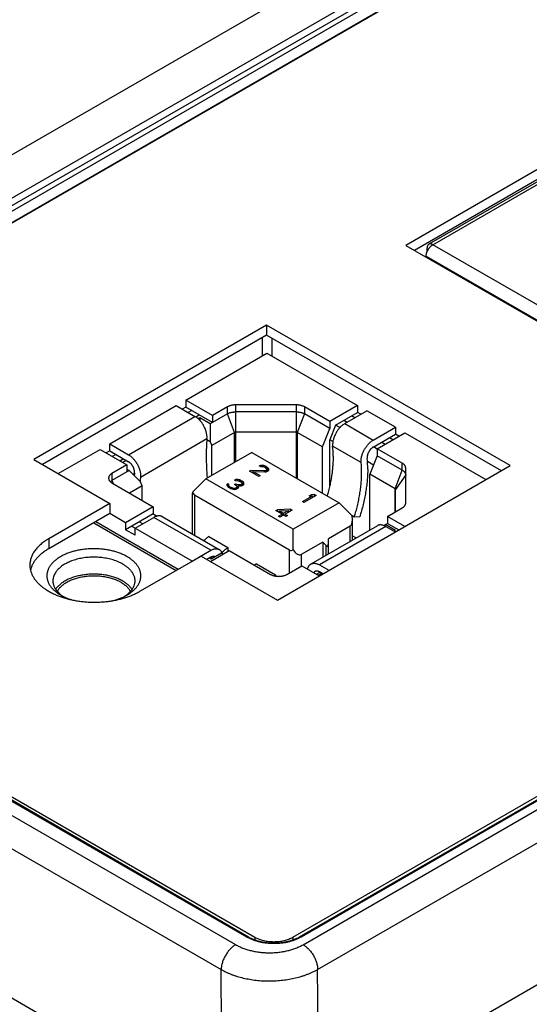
# Model space of a CAD drawing. Header units: inches. Extents: x 0 to 34, y 0 to 22.
# Tile 103 of 124: x 27.8 to 28.6, y 12.9 to 14.4. Entities that reach past the tile are written whole.
import ezdxf

# ---------------------------------------------------------------- set-up
doc = ezdxf.new("R2010")
doc.units = ezdxf.units.IN
doc.header["$LTSCALE"] = 1.87
doc.header["$MEASUREMENT"] = 0
doc.layers.get('0').update_dxf_attribs({"linetype": 'CONTINUOUS'})

msp = doc.modelspace()

# ---------------------------------------------------------------- linework, layer by layer
at = {"color": 7, "linetype": 'CONTINUOUS'}
for p, q in [((21.4772, 16.6087), (28.1405, 12.7614)), ((29.367, 15.0747), (27.0596, 13.7424)), ((29.3949, 15.0271), (27.0874, 13.6948)), ((27.1044, 13.6937), (29.3968, 15.0173)), ((27.1079, 13.6877), (29.4003, 15.0113)), ((27.1081, 13.6713), (29.4006, 14.995)), ((29.4086, 14.9984), (27.1207, 13.6774)), ((30.5355, 14.3586), (28.2431, 13.035)), ((30.538, 14.3584), (28.2456, 13.0348)), ((28.2488, 13.0237), (30.5571, 14.3565)), ((28.2338, 13.0348), (30.5217, 14.3558)), ((28.8801, 14.3271), (28.3992, 14.0494)), ((28.8801, 14.3124), (28.412, 14.0421)), ((28.8731, 14.3052), (28.4329, 14.0511)), ((28.4389, 14.0505), (28.879, 14.3046)), ((28.27, 12.9874), (30.1269, 14.0596)), ((28.3992, 14.0494), (28.8659, 13.78)), ((28.4305, 14.0402), (28.4305, 14.0457)), ((28.8676, 13.8029), (28.4389, 14.0505)), ((28.4291, 14.0336), (28.8578, 13.7861)), ((28.4291, 14.0322), (28.4291, 14.0336)), ((28.195, 13.9326), (27.8537, 13.7355)), ((28.5522, 13.7264), (28.195, 13.9326)), ((28.195, 13.9326), (28.195, 13.9179)), ((28.195, 13.9179), (27.8664, 13.7282)), ((28.1886, 13.9142), (28.1886, 13.8873)), ((28.5394, 13.719), (28.195, 13.9179)), ((28.2027, 13.9134), (28.2027, 13.8873)), ((28.0766, 13.8226), (28.1957, 13.8914)), ((28.1957, 13.8914), (28.3283, 13.8148)), ((28.1158, 13.8), (28.0766, 13.8226)), ((28.0766, 13.8226), (28.0766, 13.8124)), ((30.0816, 13.8249), (28.2716, 12.7797)), ((27.9652, 13.7583), (28.0627, 13.8146)), ((28.0627, 13.8146), (28.0901, 13.7987)), ((28.0766, 13.8124), (28.0715, 13.8094)), ((28.1158, 13.7897), (28.0766, 13.8124)), ((28.1377, 13.8126), (28.1158, 13.8)), ((28.1377, 13.8024), (28.1377, 13.8126)), ((28.2388, 13.8155), (28.1497, 13.8155)), ((28.1497, 13.8155), (28.1497, 13.7324)), ((28.2388, 13.7081), (28.2388, 13.8155)), ((28.2877, 13.7914), (28.2508, 13.8126)), ((28.2508, 13.8126), (28.2508, 13.8024)), ((28.3283, 13.8148), (28.2877, 13.7914)), ((28.3283, 13.8148), (28.3283, 13.8046)), ((27.9926, 13.7425), (28.0901, 13.7987)), ((28.0854, 13.8073), (28.0804, 13.8043)), ((28.0913, 13.798), (28.0964, 13.8009)), ((28.0975, 13.7966), (28.095, 13.7951)), ((28.1126, 13.7879), (28.0975, 13.7966)), ((28.0975, 13.7966), (28.0975, 13.7925)), ((28.1377, 13.8024), (28.1126, 13.7879)), ((28.1158, 13.8), (28.1158, 13.7897)), ((28.1483, 13.7752), (28.1377, 13.8024)), ((28.2388, 13.8053), (28.1497, 13.8053)), ((28.2508, 13.8024), (28.2402, 13.7752)), ((28.2877, 13.7811), (28.2508, 13.8024)), ((28.296, 13.786), (28.3283, 13.8046)), ((28.3097, 13.788), (28.3422, 13.8068)), ((28.3245, 13.7965), (28.3194, 13.7995)), ((28.3333, 13.8017), (28.3283, 13.8046)), ((28.3839, 13.7827), (28.3422, 13.8068)), ((28.1126, 13.7879), (28.1126, 13.7615)), ((28.2771, 13.7539), (28.2877, 13.7811)), ((28.2877, 13.7914), (28.2877, 13.7811)), ((28.296, 13.786), (28.2877, 13.7644)), ((28.3026, 13.7822), (28.296, 13.786)), ((28.3083, 13.793), (28.3133, 13.7901)), ((28.3097, 13.788), (28.3515, 13.7639)), ((28.3515, 13.7639), (28.3839, 13.7827)), ((28.3839, 13.7827), (28.3839, 13.7724)), ((28.0103, 13.7097), (28.1077, 13.766)), ((28.1126, 13.7615), (28.1076, 13.7644)), ((28.1077, 13.766), (28.1078, 13.768)), ((28.1483, 13.7752), (28.1148, 13.7558)), ((28.1497, 13.7755), (28.1483, 13.7752)), ((28.1483, 13.7315), (28.1483, 13.7752)), ((28.2388, 13.7755), (28.1497, 13.7755)), ((28.2402, 13.7752), (28.2388, 13.7755)), ((28.2771, 13.7539), (28.2402, 13.7752)), ((28.2402, 13.7752), (28.2402, 13.7073)), ((28.2923, 13.7617), (28.2877, 13.7644)), ((28.2877, 13.6966), (28.2877, 13.7644)), ((28.3515, 13.7537), (28.3839, 13.7724)), ((28.3573, 13.7512), (28.3979, 13.7746)), ((28.3802, 13.7644), (28.3751, 13.7673)), ((28.389, 13.7695), (28.3839, 13.7724)), ((28.3979, 13.7746), (28.5168, 13.7059)), ((27.8897, 13.7147), (27.9513, 13.7503)), ((27.9513, 13.7503), (27.9905, 13.7276)), ((27.9652, 13.7583), (27.9926, 13.7425)), ((27.9652, 13.7481), (27.9652, 13.7583)), ((28.1126, 13.7615), (28.1148, 13.7558)), ((28.1148, 13.7122), (28.1148, 13.7558)), ((28.2771, 13.686), (28.2771, 13.7539)), ((28.2919, 13.7572), (28.292, 13.7551)), ((28.3338, 13.731), (28.292, 13.7551)), ((28.3573, 13.7506), (28.3517, 13.7538)), ((28.3941, 13.7299), (28.3573, 13.7512)), ((28.3573, 13.7512), (28.3573, 13.741)), ((28.364, 13.7609), (28.369, 13.758)), ((27.8537, 13.7355), (27.9655, 13.671)), ((27.9652, 13.7481), (27.9601, 13.7452)), ((27.9652, 13.7481), (27.9926, 13.7322)), ((27.9741, 13.743), (27.969, 13.74)), ((27.98, 13.7337), (27.9851, 13.7366)), ((28.1733, 13.7459), (28.1059, 13.707)), ((28.1733, 13.7459), (28.3013, 13.672)), ((28.3425, 13.7382), (28.3426, 13.7372)), ((28.3573, 13.741), (28.3467, 13.7137)), ((28.3941, 13.7197), (28.3573, 13.741)), ((27.9905, 13.7276), (27.9685, 13.715)), ((27.9894, 13.7341), (27.9843, 13.7312)), ((27.9905, 13.7276), (27.9905, 13.7174)), ((27.9905, 13.7211), (27.9937, 13.7193)), ((28.1861, 13.7268), (28.1842, 13.7261)), ((28.1861, 13.725), (28.1842, 13.7261)), ((28.1891, 13.7268), (28.1861, 13.7268)), ((28.1861, 13.725), (28.1861, 13.7268)), ((28.1861, 13.725), (28.1879, 13.7253)), ((28.1879, 13.7253), (28.1898, 13.7251)), ((28.1913, 13.7264), (28.1891, 13.7268)), ((28.1891, 13.7251), (28.1891, 13.7268)), ((28.1898, 13.7251), (28.1921, 13.7242)), ((28.1943, 13.7251), (28.1913, 13.7264)), ((28.1913, 13.7245), (28.1913, 13.7264)), ((28.1935, 13.7234), (28.1921, 13.7242)), ((28.1935, 13.7234), (28.195, 13.7221)), ((28.1943, 13.7251), (28.1958, 13.7242)), ((28.1943, 13.7227), (28.1943, 13.7251)), ((28.195, 13.7221), (28.1954, 13.721)), ((28.1954, 13.721), (28.195, 13.7199)), ((28.1954, 13.7178), (28.1954, 13.721)), ((28.1977, 13.7227), (28.1958, 13.7242)), ((28.1958, 13.7189), (28.1958, 13.7242)), ((28.1984, 13.7214), (28.1977, 13.7227)), ((28.1977, 13.719), (28.1977, 13.7227)), ((28.1983, 13.7197), (28.1984, 13.7214)), ((28.2109, 13.5293), (28.5522, 13.7264)), ((28.3338, 13.731), (28.3337, 13.7331)), ((28.352, 13.7273), (28.343, 13.7325)), ((28.3941, 13.7197), (28.3941, 13.7299)), ((28.3991, 13.6715), (28.3991, 13.723)), ((27.9937, 13.7193), (27.9685, 13.7047)), ((27.9685, 13.715), (27.9685, 13.7047)), ((27.9937, 13.7193), (28.0104, 13.7026)), ((28.0014, 13.7147), (27.9994, 13.7136)), ((28.0015, 13.7158), (28.0015, 13.7168)), ((28.0104, 13.7117), (28.0103, 13.7097)), ((28.1059, 13.707), (28.0868, 13.6879)), ((28.2339, 13.6331), (28.1059, 13.707)), ((28.1702, 13.7185), (28.1721, 13.7195)), ((28.1836, 13.7107), (28.1702, 13.7185)), ((28.192, 13.719), (28.1721, 13.7195)), ((28.1721, 13.7174), (28.1721, 13.7195)), ((28.1751, 13.7178), (28.1927, 13.7173)), ((28.1751, 13.7178), (28.1855, 13.7118)), ((28.1751, 13.7156), (28.1751, 13.7178)), ((28.1855, 13.7118), (28.1836, 13.7107)), ((28.1942, 13.7195), (28.192, 13.719)), ((28.192, 13.7173), (28.192, 13.719)), ((28.1927, 13.7173), (28.1946, 13.7175)), ((28.1942, 13.7195), (28.195, 13.7199)), ((28.1942, 13.7175), (28.1942, 13.7195)), ((28.1946, 13.7175), (28.1964, 13.7182)), ((28.195, 13.7177), (28.195, 13.7199)), ((28.1954, 13.7192), (28.1958, 13.7189)), ((28.1958, 13.7189), (28.1966, 13.7183)), ((28.1972, 13.7186), (28.1964, 13.7182)), ((28.1972, 13.7186), (28.1983, 13.7197)), ((28.3835, 13.6924), (28.3467, 13.7137)), ((28.3467, 13.6321), (28.3467, 13.7137)), ((28.3835, 13.6924), (28.3941, 13.7197)), ((28.3991, 13.7127), (28.3841, 13.6916)), ((27.9661, 13.7029), (27.9685, 13.7047)), ((27.9685, 13.7047), (27.9704, 13.7)), ((27.9685, 13.7011), (28.029, 13.6661)), ((28.0126, 13.6968), (27.9943, 13.6862)), ((28.0126, 13.6968), (28.0104, 13.7026)), ((28.0126, 13.6756), (28.0126, 13.6968)), ((28.1374, 13.6991), (28.137, 13.698)), ((28.137, 13.698), (28.1374, 13.6969)), ((28.1382, 13.7), (28.1374, 13.6991)), ((28.1374, 13.6969), (28.1374, 13.6991)), ((28.1374, 13.6969), (28.1381, 13.6956)), ((28.1381, 13.6956), (28.1392, 13.6946)), ((28.1382, 13.7), (28.14, 13.6989)), ((28.1382, 13.6956), (28.1382, 13.7)), ((28.1422, 13.6928), (28.1392, 13.6946)), ((28.1396, 13.6982), (28.14, 13.6989)), ((28.1396, 13.6974), (28.1396, 13.6982)), ((28.14, 13.6967), (28.1396, 13.6974)), ((28.1396, 13.6943), (28.1396, 13.6974)), ((28.1415, 13.6954), (28.14, 13.6967)), ((28.14, 13.6941), (28.14, 13.6967)), ((28.1415, 13.6954), (28.1437, 13.6942)), ((28.1415, 13.6932), (28.1415, 13.6954)), ((28.1422, 13.6928), (28.144, 13.6922)), ((28.1459, 13.6933), (28.1437, 13.6942)), ((28.1437, 13.6923), (28.1437, 13.6942)), ((28.144, 13.6922), (28.1463, 13.6918)), ((28.147, 13.6931), (28.1459, 13.6933)), ((28.1459, 13.6919), (28.1459, 13.6933)), ((28.1485, 13.6931), (28.147, 13.6931)), ((28.147, 13.6917), (28.147, 13.6931)), ((28.1499, 13.7059), (28.148, 13.7052)), ((28.1499, 13.7042), (28.148, 13.7052)), ((28.1483, 13.6989), (28.1498, 13.6998)), ((28.1498, 13.6981), (28.1483, 13.6989)), ((28.1497, 13.6933), (28.1485, 13.6931)), ((28.1485, 13.6916), (28.1485, 13.6931)), ((28.1497, 13.6933), (28.1512, 13.6942)), ((28.1497, 13.6918), (28.1497, 13.6933)), ((28.1498, 13.6998), (28.1513, 13.699)), ((28.1498, 13.6981), (28.1498, 13.6998)), ((28.1498, 13.6981), (28.1516, 13.6966)), ((28.1529, 13.7059), (28.1499, 13.7059)), ((28.1499, 13.7042), (28.1499, 13.7059)), ((28.1499, 13.7042), (28.1518, 13.7044)), ((28.15, 13.6918), (28.1515, 13.6923)), ((28.152, 13.6955), (28.1512, 13.6942)), ((28.1512, 13.6922), (28.1512, 13.6942)), ((28.1543, 13.6981), (28.1513, 13.699)), ((28.1513, 13.6969), (28.1513, 13.699)), ((28.1531, 13.6931), (28.1515, 13.6923)), ((28.1516, 13.6966), (28.152, 13.6955)), ((28.1518, 13.7044), (28.1536, 13.7042)), ((28.152, 13.6925), (28.152, 13.6955)), ((28.152, 13.6935), (28.1531, 13.6932)), ((28.1552, 13.7055), (28.1529, 13.7059)), ((28.1529, 13.7043), (28.1529, 13.7059)), ((28.1531, 13.6931), (28.1542, 13.6942)), ((28.1535, 13.6968), (28.1561, 13.6966)), ((28.1546, 13.6953), (28.1535, 13.6968)), ((28.1535, 13.6935), (28.1535, 13.6968)), ((28.1536, 13.7042), (28.1559, 13.7033)), ((28.1542, 13.6942), (28.1546, 13.6953)), ((28.1558, 13.6981), (28.1543, 13.6981)), ((28.1543, 13.6968), (28.1543, 13.6981)), ((28.1581, 13.7042), (28.1552, 13.7055)), ((28.1552, 13.7036), (28.1552, 13.7055)), ((28.158, 13.6986), (28.1558, 13.6981)), ((28.1558, 13.6966), (28.1558, 13.6981)), ((28.1573, 13.7025), (28.1559, 13.7033)), ((28.1561, 13.6966), (28.158, 13.6968)), ((28.1573, 13.7025), (28.1588, 13.7012)), ((28.158, 13.6986), (28.1588, 13.699)), ((28.158, 13.6968), (28.158, 13.6986)), ((28.158, 13.6968), (28.1599, 13.6975)), ((28.1581, 13.7042), (28.1589, 13.7038)), ((28.1581, 13.7018), (28.1581, 13.7042)), ((28.1588, 13.7012), (28.1592, 13.7001)), ((28.1592, 13.7001), (28.1588, 13.699)), ((28.1588, 13.6971), (28.1588, 13.699)), ((28.1611, 13.7021), (28.1589, 13.7038)), ((28.1589, 13.701), (28.1589, 13.7038)), ((28.1592, 13.6973), (28.1592, 13.7001)), ((28.1592, 13.6982), (28.16, 13.6976)), ((28.1606, 13.6979), (28.1599, 13.6975)), ((28.1606, 13.6979), (28.1618, 13.699)), ((28.1618, 13.7008), (28.1611, 13.7021)), ((28.1611, 13.6984), (28.1611, 13.7021)), ((28.1618, 13.699), (28.1618, 13.7008)), ((28.3835, 13.6585), (28.3835, 13.6924)), ((28.0863, 13.6262), (28.0863, 13.686)), ((28.2289, 13.6026), (28.0897, 13.683)), ((28.0897, 13.683), (28.0897, 13.6242)), ((28.1463, 13.6918), (28.1481, 13.6916)), ((28.1481, 13.6916), (28.15, 13.6918)), ((28.2476, 13.6738), (28.2624, 13.6823)), ((28.2676, 13.6828), (28.2498, 13.6725)), ((28.2575, 13.6821), (28.2605, 13.6838)), ((28.2575, 13.6821), (28.2624, 13.6823)), ((28.2654, 13.6841), (28.2605, 13.6838)), ((28.2605, 13.6822), (28.2605, 13.6838)), ((28.2624, 13.6797), (28.2624, 13.6823)), ((28.2654, 13.6841), (28.2676, 13.6828)), ((28.2654, 13.6815), (28.2654, 13.6841)), ((28.3841, 13.6588), (28.3841, 13.6916)), ((27.024, 13.6738), (28.1498, 13.0238)), ((27.9655, 13.671), (27.8758, 13.6192)), ((27.9655, 13.671), (27.9655, 13.6563)), ((28.029, 13.6661), (27.9885, 13.6427)), ((28.029, 13.6661), (28.029, 13.6559)), ((28.3013, 13.672), (28.2339, 13.6331)), ((28.2498, 13.6725), (28.2476, 13.6738)), ((28.3013, 13.672), (28.3204, 13.6529)), ((28.3722, 13.6519), (28.3941, 13.6646)), ((27.9655, 13.6563), (27.8758, 13.6045)), ((27.9885, 13.6427), (27.9652, 13.6561)), ((28.029, 13.6559), (27.9885, 13.6325)), ((28.0024, 13.6347), (28.0297, 13.6504)), ((28.029, 13.6559), (28.0349, 13.6525)), ((28.1132, 13.6022), (28.0297, 13.6504)), ((28.0422, 13.6517), (28.1257, 13.6035)), ((28.2089, 13.6604), (28.2112, 13.6618)), ((28.2178, 13.6553), (28.2089, 13.6604)), ((28.2303, 13.6625), (28.2112, 13.6618)), ((28.2112, 13.6591), (28.2112, 13.6618)), ((28.2125, 13.6522), (28.2178, 13.6553)), ((28.2147, 13.6509), (28.2125, 13.6522)), ((28.2138, 13.6603), (28.2273, 13.6608)), ((28.2138, 13.6603), (28.2201, 13.6566)), ((28.2138, 13.6576), (28.2138, 13.6603)), ((28.22, 13.654), (28.2147, 13.6509)), ((28.2178, 13.6527), (28.2178, 13.6553)), ((28.2238, 13.6519), (28.22, 13.654)), ((28.2201, 13.6566), (28.2273, 13.6608)), ((28.2201, 13.654), (28.2201, 13.6566)), ((28.2326, 13.6612), (28.2223, 13.6553)), ((28.2223, 13.6553), (28.226, 13.6532)), ((28.2223, 13.6527), (28.2223, 13.6553)), ((28.226, 13.6532), (28.2238, 13.6519)), ((28.2273, 13.6582), (28.2273, 13.6608)), ((28.2303, 13.6625), (28.2326, 13.6612)), ((28.2303, 13.6599), (28.2303, 13.6625)), ((28.3236, 13.6508), (28.3205, 13.6526)), ((28.3317, 13.6513), (28.3236, 13.6508)), ((28.3977, 13.6372), (28.3722, 13.6519)), ((28.3722, 13.6519), (28.3722, 13.6417)), ((27.0027, 13.6373), (28.1286, 12.9872)), ((28.1663, 13.0348), (27.1044, 13.6479)), ((28.1688, 13.035), (27.1069, 13.6482)), ((27.1207, 13.6453), (28.1781, 13.0348)), ((27.9417, 13.6426), (28.0626, 13.5728)), ((27.9446, 13.6443), (28.0655, 13.5745)), ((27.9885, 13.6427), (27.9885, 13.6325)), ((28.0859, 13.5865), (27.9973, 13.6376)), ((28.0024, 13.6245), (28.0024, 13.6347)), ((28.0135, 13.6411), (28.0084, 13.644)), ((28.3575, 13.6383), (28.26, 13.5821)), ((28.37, 13.6371), (28.2726, 13.5808)), ((28.3175, 13.6374), (28.2857, 13.6191)), ((28.3175, 13.6152), (28.3175, 13.6374)), ((28.3209, 13.6172), (28.3209, 13.6471)), ((28.369, 13.6399), (28.3675, 13.6383)), ((28.369, 13.6399), (28.3722, 13.6417)), ((28.384, 13.6312), (28.369, 13.6399)), ((28.37, 13.6371), (28.3838, 13.6291)), ((28.3722, 13.6417), (28.3888, 13.6321)), ((28.0024, 13.6245), (27.9885, 13.6325)), ((28.1106, 13.6225), (28.1385, 13.6064)), ((28.2339, 13.6029), (28.2339, 13.6331)), ((28.3209, 13.6237), (28.3265, 13.6205)), ((28.3821, 13.6301), (28.384, 13.6312)), ((27.8758, 13.6192), (27.8758, 13.6045)), ((28.1385, 13.6064), (28.1385, 13.6007)), ((28.2774, 13.6143), (28.2456, 13.5959)), ((28.2825, 13.6092), (28.2774, 13.6143)), ((28.2774, 13.6143), (28.2774, 13.5921)), ((28.2825, 13.5951), (28.2825, 13.6092)), ((28.2857, 13.5969), (28.2857, 13.6191)), ((28.0094, 13.5421), (28.0991, 13.5938)), ((28.0859, 13.5865), (28.1132, 13.6022)), ((28.0991, 13.5938), (28.2109, 13.5293)), ((28.1132, 13.592), (28.1077, 13.5888)), ((28.1115, 13.591), (28.1138, 13.5896)), ((28.1128, 13.5859), (28.1404, 13.6019)), ((28.1152, 13.5904), (28.1128, 13.5918)), ((28.1138, 13.5896), (28.1289, 13.5983)), ((28.1289, 13.5983), (28.1316, 13.5967)), ((28.1404, 13.6019), (28.2009, 13.5669)), ((28.2289, 13.5692), (28.2289, 13.6026)), ((28.2456, 13.5959), (28.2456, 13.5789)), ((28.0859, 13.5862), (28.0859, 13.5865)), ((28.1802, 13.5823), (28.2081, 13.5662)), ((28.2249, 13.5669), (28.2469, 13.5796)), ((28.2469, 13.5796), (28.2724, 13.5648)), ((28.2726, 13.5808), (28.2863, 13.5729)), ((28.2081, 13.5662), (28.2081, 13.5645)), ((28.2684, 13.5672), (28.2735, 13.5701)), ((28.2708, 13.5658), (28.2758, 13.5687)), ((28.2775, 13.5678), (28.2726, 13.5706)), ((27.8932, 13.5367), (27.8932, 13.5367)), ((28.1781, 13.0348), (28.1781, 13.0308)), ((28.2338, 13.0348), (28.2338, 13.0308)), ((28.1301, 12.78), (28.1286, 12.9872)), ((28.2716, 12.7797), (28.27, 12.9874))]:
    msp.add_line(p, q, dxfattribs=at)
for centre, radius, start, end in [((28.3973, 13.7403), 0.2907, 174.923, 180.0647), ((28.1388, 13.7404), 0.1539, 359.9247, 5.4758), ((28.4471, 13.7404), 0.3405, 180.0732, 185.4001), ((28.1786, 13.7215), 0.1648, 359.9247, 5.4758), ((28.1806, 13.7163), 0.1539, 359.9247, 5.4758), ((28.2832, 13.6905), 0.2829, 174.8577, 175.6806), ((28.2826, 13.6852), 0.2734, 174.8576, 176.2416), ((28.2124, 13.5358), 0.0565, 124.6984, 127.9599), ((28.2402, 13.5197), 0.0565, 124.7055, 127.0367)]:
    msp.add_arc(centre, radius, start, end, dxfattribs=at)
for centre, major_axis, ratio, start_param, end_param in [((28.0981, 13.6978), (0.0115, 0.0126), 0.201883, -3.645572, -3.358572), ((28.0981, 13.7045), (0.0077, 0.0218), 0.410762, -3.716991, -3.218349), ((28.3091, 13.6589), (-0.0077, 0.0218), 0.410762, -3.064836, -1.992681), ((28.2825, 13.6142), (-0.00205, 0.00582), 0.410762, 2.432951, 4.003747), ((28.2373, 13.6241), (0.0077, 0.0218), 0.410762, -3.218349, -2.719708), ((28.2373, 13.6175), (-0.0077, 0.0218), 0.410762, -4.136991, -3.064836)]:
    msp.add_ellipse(centre, major_axis=major_axis, ratio=ratio, start_param=start_param, end_param=end_param, dxfattribs=at)
for points, knots in [([(28.4291, 14.0336), (28.4291, 14.034), (28.4291, 14.0348), (28.4293, 14.0359), (28.4295, 14.0371), (28.4298, 14.0384), (28.4302, 14.0396), (28.4307, 14.0408), (28.4313, 14.042), (28.432, 14.0432), (28.4327, 14.0444), (28.4334, 14.0455), (28.4342, 14.0465), (28.4351, 14.0475), (28.436, 14.0484), (28.4369, 14.0492), (28.4379, 14.0499), (28.4385, 14.0503), (28.4389, 14.0505)], [0, 0, 0, 0, 0.055837, 0.114176, 0.174779, 0.237348, 0.301543, 0.366986, 0.433276, 0.499994, 0.566712, 0.633002, 0.698447, 0.762643, 0.825214, 0.885819, 0.94416, 1, 1, 1, 1]), ([(28.4329, 14.0511), (28.4328, 14.051), (28.4324, 14.0507), (28.4319, 14.0502), (28.4315, 14.0496), (28.4311, 14.049), (28.4308, 14.0482), (28.4306, 14.0474), (28.4305, 14.0466), (28.4305, 14.046), (28.4305, 14.0457)], [0, 0, 0, 0, 0.108013, 0.218062, 0.332, 0.451358, 0.577277, 0.7105, 0.851394, 1, 1, 1, 1]), ([(28.4389, 14.0505), (28.4386, 14.0506), (28.4381, 14.0509), (28.4372, 14.0512), (28.4364, 14.0515), (28.4357, 14.0516), (28.4349, 14.0516), (28.4342, 14.0516), (28.4336, 14.0514), (28.4331, 14.0512), (28.4329, 14.0511)], [0, 0, 0, 0, 0.148609, 0.289505, 0.422729, 0.54865, 0.668007, 0.781943, 0.89199, 1, 1, 1, 1]), ([(28.1497, 13.8155), (28.1492, 13.8155), (28.1481, 13.8155), (28.1464, 13.8153), (28.1448, 13.8151), (28.1432, 13.8148), (28.1417, 13.8144), (28.1403, 13.8139), (28.139, 13.8133), (28.1381, 13.8129), (28.1377, 13.8126)], [0, 0, 0, 0, 0.133436, 0.266019, 0.396908, 0.525301, 0.650441, 0.771647, 0.888323, 1, 1, 1, 1]), ([(28.2508, 13.8126), (28.2504, 13.8129), (28.2496, 13.8133), (28.2482, 13.8139), (28.2468, 13.8144), (28.2453, 13.8148), (28.2437, 13.8151), (28.2421, 13.8153), (28.2405, 13.8155), (28.2394, 13.8155), (28.2388, 13.8155)], [0, 0, 0, 0, 0.111677, 0.228353, 0.349559, 0.474699, 0.603092, 0.733981, 0.866564, 1, 1, 1, 1]), ([(28.1078, 13.768), (28.1078, 13.7686), (28.1078, 13.7701), (28.1075, 13.7722), (28.1071, 13.7744), (28.1065, 13.7766), (28.1058, 13.7789), (28.1049, 13.7811), (28.1038, 13.7833), (28.1027, 13.7855), (28.1014, 13.7876), (28.1, 13.7896), (28.0985, 13.7915), (28.0969, 13.7932), (28.0953, 13.7949), (28.0936, 13.7963), (28.0919, 13.7976), (28.0907, 13.7984), (28.0901, 13.7987)], [0, 0, 0, 0, 0.055837, 0.114176, 0.174779, 0.237348, 0.301543, 0.366986, 0.433276, 0.499994, 0.566712, 0.633002, 0.698447, 0.762643, 0.825214, 0.885819, 0.944161, 1, 1, 1, 1]), ([(28.1377, 13.8024), (28.1381, 13.8027), (28.139, 13.8031), (28.1403, 13.8037), (28.1417, 13.8042), (28.1432, 13.8046), (28.1448, 13.8049), (28.1464, 13.8051), (28.1481, 13.8053), (28.1492, 13.8053), (28.1497, 13.8053)], [0, 0, 0, 0, 0.111677, 0.228359, 0.349566, 0.474707, 0.603098, 0.733985, 0.866565, 1, 1, 1, 1]), ([(28.2388, 13.8053), (28.2394, 13.8053), (28.2405, 13.8053), (28.2421, 13.8051), (28.2437, 13.8049), (28.2453, 13.8046), (28.2468, 13.8042), (28.2482, 13.8037), (28.2496, 13.8031), (28.2504, 13.8027), (28.2508, 13.8024)], [0, 0, 0, 0, 0.133435, 0.266015, 0.396902, 0.525293, 0.650434, 0.771641, 0.888323, 1, 1, 1, 1]), ([(28.3097, 13.788), (28.3091, 13.7877), (28.3079, 13.7869), (28.3062, 13.7856), (28.3045, 13.7841), (28.3029, 13.7825), (28.3013, 13.7808), (28.2998, 13.7789), (28.2984, 13.7769), (28.2971, 13.7748), (28.296, 13.7726), (28.2949, 13.7704), (28.294, 13.7681), (28.2933, 13.7659), (28.2927, 13.7637), (28.2923, 13.7615), (28.292, 13.7593), (28.2919, 13.7579), (28.2919, 13.7572)], [0, 0, 0, 0, 0.055839, 0.114181, 0.174786, 0.237357, 0.301553, 0.366998, 0.433288, 0.500006, 0.566724, 0.633014, 0.698457, 0.762652, 0.825221, 0.885824, 0.944163, 1, 1, 1, 1]), ([(28.3337, 13.7331), (28.3337, 13.7338), (28.3338, 13.7352), (28.334, 13.7374), (28.3344, 13.7396), (28.335, 13.7418), (28.3358, 13.744), (28.3367, 13.7463), (28.3377, 13.7485), (28.3389, 13.7507), (28.3402, 13.7527), (28.3416, 13.7547), (28.3431, 13.7566), (28.3446, 13.7584), (28.3463, 13.76), (28.348, 13.7615), (28.3497, 13.7628), (28.3509, 13.7636), (28.3515, 13.7639)], [0, 0, 0, 0, 0.055837, 0.114176, 0.174779, 0.237348, 0.301543, 0.366986, 0.433276, 0.499994, 0.566712, 0.633002, 0.698447, 0.762643, 0.825214, 0.885819, 0.944161, 1, 1, 1, 1]), ([(28.3515, 13.7537), (28.3512, 13.7535), (28.3506, 13.7531), (28.3497, 13.7525), (28.3489, 13.7517), (28.348, 13.7509), (28.3472, 13.75), (28.3465, 13.7491), (28.3458, 13.7481), (28.3451, 13.747), (28.3446, 13.7459), (28.344, 13.7448), (28.3436, 13.7437), (28.3432, 13.7426), (28.3429, 13.7415), (28.3427, 13.7404), (28.3426, 13.7393), (28.3425, 13.7386), (28.3425, 13.7382)], [0, 0, 0, 0, 0.05584, 0.114181, 0.174786, 0.237357, 0.301553, 0.366998, 0.433288, 0.500006, 0.566724, 0.633014, 0.698457, 0.762652, 0.825221, 0.885824, 0.944163, 1, 1, 1, 1]), ([(27.9926, 13.7425), (27.9932, 13.7421), (27.9944, 13.7414), (27.9961, 13.7401), (27.9978, 13.7386), (27.9995, 13.737), (28.001, 13.7352), (28.0025, 13.7333), (28.0039, 13.7313), (28.0052, 13.7292), (28.0064, 13.7271), (28.0074, 13.7248), (28.0083, 13.7226), (28.0091, 13.7204), (28.0097, 13.7181), (28.0101, 13.7159), (28.0103, 13.7138), (28.0104, 13.7124), (28.0104, 13.7117)], [0, 0, 0, 0, 0.055839, 0.114181, 0.174786, 0.237357, 0.301553, 0.366998, 0.433288, 0.500006, 0.566724, 0.633014, 0.698457, 0.762652, 0.825221, 0.885824, 0.944163, 1, 1, 1, 1]), ([(28.2927, 13.7402), (28.2927, 13.738), (28.2926, 13.7333), (28.2922, 13.7263), (28.2915, 13.7191), (28.2906, 13.7119), (28.2893, 13.7045), (28.2878, 13.697), (28.286, 13.6895), (28.2847, 13.6845), (28.284, 13.682)], [0, 0, 0, 0, 0.116543, 0.235722, 0.357446, 0.481608, 0.608085, 0.736743, 0.867434, 1, 1, 1, 1]), ([(28.0015, 13.7168), (28.0015, 13.7172), (28.0015, 13.7179), (28.0014, 13.7189), (28.0012, 13.72), (28.0009, 13.7212), (28.0005, 13.7223), (28.0001, 13.7234), (27.9995, 13.7245), (27.9989, 13.7256), (27.9983, 13.7267), (27.9976, 13.7277), (27.9969, 13.7286), (27.9961, 13.7295), (27.9952, 13.7303), (27.9944, 13.731), (27.9935, 13.7317), (27.9929, 13.7321), (27.9926, 13.7322)], [0, 0, 0, 0, 0.055837, 0.114176, 0.174779, 0.237348, 0.301543, 0.366986, 0.433276, 0.499994, 0.566712, 0.633002, 0.698447, 0.762643, 0.825214, 0.885819, 0.94416, 1, 1, 1, 1]), ([(28.3434, 13.7212), (28.3434, 13.7185), (28.3432, 13.7129), (28.3427, 13.7045), (28.3417, 13.6959), (28.3404, 13.6872), (28.3388, 13.6783), (28.3368, 13.6693), (28.3344, 13.6603), (28.3326, 13.6543), (28.3317, 13.6513)], [0, 0, 0, 0, 0.115801, 0.234514, 0.356022, 0.480186, 0.60685, 0.735837, 0.866955, 1, 1, 1, 1]), ([(28.3991, 13.723), (28.3991, 13.7233), (28.399, 13.7239), (28.3988, 13.7249), (28.3984, 13.7258), (28.3978, 13.7268), (28.3971, 13.7276), (28.3962, 13.7284), (28.3952, 13.7292), (28.3945, 13.7297), (28.3941, 13.7299)], [0, 0, 0, 0, 0.108013, 0.218059, 0.331994, 0.45135, 0.577271, 0.710496, 0.851396, 1, 1, 1, 1]), ([(27.9685, 13.715), (27.9682, 13.7147), (27.9674, 13.7143), (27.9664, 13.7135), (27.9656, 13.7127), (27.9648, 13.7118), (27.9643, 13.7109), (27.9639, 13.7101), (27.9637, 13.7095), (27.9636, 13.709), (27.9636, 13.7085), (27.9636, 13.7082), (27.9636, 13.708)], [0, 0, 0, 0, 0.148572, 0.289439, 0.422637, 0.548533, 0.66787, 0.781788, 0.837224, 0.891909, 0.946084, 1, 1, 1, 1]), ([(27.9636, 13.708), (27.9636, 13.7079), (27.9636, 13.7075), (27.9636, 13.7071), (27.9637, 13.7066), (27.9639, 13.7059), (27.9643, 13.7051), (27.9648, 13.7042), (27.9656, 13.7034), (27.9664, 13.7025), (27.9674, 13.7018), (27.9682, 13.7013), (27.9685, 13.7011)], [0, 0, 0, 0, 0.053916, 0.10809, 0.162774, 0.21821, 0.332127, 0.451464, 0.577361, 0.710559, 0.851426, 1, 1, 1, 1]), ([(28.3236, 13.6508), (28.3245, 13.6536), (28.3262, 13.6592), (28.3284, 13.6676), (28.3302, 13.676), (28.3318, 13.6843), (28.333, 13.6925), (28.3339, 13.7005), (28.3344, 13.7084), (28.3345, 13.7136), (28.3345, 13.7161)], [0, 0, 0, 0, 0.133045, 0.264163, 0.39315, 0.519814, 0.643978, 0.765486, 0.884199, 1, 1, 1, 1]), ([(28.3941, 13.7197), (28.3945, 13.7195), (28.3952, 13.719), (28.3962, 13.7182), (28.3971, 13.7174), (28.3978, 13.7165), (28.3984, 13.7156), (28.3987, 13.7148), (28.3989, 13.7142), (28.399, 13.7137), (28.3991, 13.7132), (28.3991, 13.7129), (28.3991, 13.7127)], [0, 0, 0, 0, 0.148575, 0.289441, 0.422638, 0.548534, 0.66787, 0.781788, 0.837224, 0.891909, 0.946084, 1, 1, 1, 1]), ([(28.3841, 13.6916), (28.3841, 13.6916), (28.3841, 13.6917), (28.3841, 13.6918), (28.384, 13.6919), (28.384, 13.692), (28.3839, 13.6921), (28.3838, 13.6922), (28.3837, 13.6923), (28.3836, 13.6924), (28.3835, 13.6924)], [0, 0, 0, 0, 0.107898, 0.217955, 0.331901, 0.451267, 0.577193, 0.710423, 0.851323, 1, 1, 1, 1]), ([(28.3941, 13.6646), (28.3943, 13.6647), (28.3947, 13.6649), (28.3954, 13.6654), (28.3962, 13.6661), (28.3971, 13.6669), (28.3978, 13.6678), (28.3984, 13.6687), (28.3988, 13.6696), (28.399, 13.6706), (28.3991, 13.6712), (28.3991, 13.6715)], [0, 0, 0, 0, 0.075266, 0.148632, 0.289524, 0.422743, 0.548658, 0.668011, 0.781943, 0.891988, 1, 1, 1, 1]), ([(28.0422, 13.6517), (28.042, 13.6518), (28.0416, 13.652), (28.0409, 13.6523), (28.0402, 13.6525), (28.0395, 13.6527), (28.0388, 13.6528), (28.0378, 13.6529), (28.0364, 13.6528), (28.0348, 13.6525), (28.0331, 13.6521), (28.0314, 13.6513), (28.0302, 13.6508), (28.0297, 13.6504)], [0, 0, 0, 0, 0.053909, 0.108077, 0.162756, 0.218186, 0.27459, 0.332173, 0.451499, 0.577385, 0.710573, 0.851431, 1, 1, 1, 1]), ([(28.37, 13.6371), (28.3695, 13.6374), (28.3683, 13.638), (28.3666, 13.6387), (28.3649, 13.6392), (28.3633, 13.6395), (28.3619, 13.6395), (28.3609, 13.6395), (28.3602, 13.6393), (28.3594, 13.6392), (28.3588, 13.6389), (28.3581, 13.6387), (28.3577, 13.6385), (28.3575, 13.6383)], [0, 0, 0, 0, 0.148569, 0.289427, 0.422615, 0.548501, 0.667827, 0.72541, 0.781814, 0.837244, 0.891923, 0.946091, 1, 1, 1, 1]), ([(28.1106, 13.6225), (28.1093, 13.6216), (28.1068, 13.6197), (28.1044, 13.6176), (28.1033, 13.6164)], [0, 0, 0, 0, 0.489829, 1, 1, 1, 1]), ([(27.8758, 13.6192), (27.8747, 13.6186), (27.8726, 13.6173), (27.8696, 13.6153), (27.8667, 13.6132), (27.8641, 13.611), (27.8616, 13.6087), (27.8593, 13.6064), (27.8572, 13.604), (27.8553, 13.6016), (27.8536, 13.5991), (27.8522, 13.5965), (27.8509, 13.5939), (27.8499, 13.5913), (27.8491, 13.5887), (27.8486, 13.586), (27.8482, 13.5833), (27.8481, 13.5816), (27.8481, 13.5807)], [0, 0, 0, 0, 0.075234, 0.14856, 0.219957, 0.28942, 0.356963, 0.422622, 0.486452, 0.548535, 0.608975, 0.667902, 0.725471, 0.781862, 0.83728, 0.891946, 0.946102, 1, 1, 1, 1]), ([(28.1296, 13.5989), (28.1303, 13.5996), (28.1318, 13.601), (28.1339, 13.603), (28.1362, 13.6047), (28.1377, 13.6059), (28.1385, 13.6064)], [0, 0, 0, 0, 0.258595, 0.511811, 0.759105, 1, 1, 1, 1]), ([(27.8758, 13.6045), (27.874, 13.6035), (27.8706, 13.6014), (27.8659, 13.5979), (27.8617, 13.5942), (27.858, 13.5903), (27.8548, 13.5863), (27.8526, 13.5827), (27.8512, 13.5799), (27.8503, 13.5777), (27.8496, 13.5755), (27.8492, 13.574), (27.849, 13.5733)], [0, 0, 0, 0, 0.145203, 0.284212, 0.417, 0.543716, 0.664698, 0.780501, 0.83672, 0.891953, 0.946333, 1, 1, 1, 1]), ([(27.9906, 13.5929), (27.989, 13.5939), (27.9856, 13.5956), (27.9801, 13.598), (27.9743, 13.6), (27.9682, 13.6016), (27.9619, 13.6029), (27.9553, 13.6039), (27.9487, 13.6044), (27.9419, 13.6046), (27.9352, 13.6044), (27.9285, 13.6039), (27.9219, 13.6029), (27.9156, 13.6016), (27.9095, 13.6), (27.9037, 13.598), (27.8991, 13.596), (27.8957, 13.5943), (27.8932, 13.5929), (27.8909, 13.5915), (27.8887, 13.59), (27.8866, 13.5885), (27.884, 13.5864), (27.8817, 13.5842), (27.8796, 13.5818), (27.8782, 13.58), (27.877, 13.5782), (27.876, 13.5764), (27.8751, 13.5745), (27.8743, 13.5726), (27.8737, 13.5706), (27.8733, 13.5687), (27.8731, 13.5667), (27.873, 13.5648), (27.8731, 13.5628), (27.8733, 13.5609), (27.8737, 13.5589), (27.8743, 13.557), (27.8751, 13.5551), (27.876, 13.5532), (27.877, 13.5514), (27.8782, 13.5495), (27.8796, 13.5477), (27.8817, 13.5454), (27.884, 13.5432), (27.8866, 13.5411), (27.8894, 13.539), (27.8916, 13.5376), (27.8932, 13.5367)], [0, 0, 0, 0, 0.032542, 0.066542, 0.101861, 0.138326, 0.175739, 0.213878, 0.252511, 0.291393, 0.330274, 0.368907, 0.407047, 0.444459, 0.480924, 0.516243, 0.550243, 0.566707, 0.582792, 0.598487, 0.613784, 0.628679, 0.64317, 0.670948, 0.684264, 0.697216, 0.709825, 0.722118, 0.734128, 0.745892, 0.757453, 0.768858, 0.780156, 0.7914, 0.802644, 0.813942, 0.825346, 0.836907, 0.848672, 0.860682, 0.872975, 0.885584, 0.898535, 0.911852, 0.939629, 0.954121, 0.969015, 1, 1, 1, 1]), ([(27.9843, 13.582), (27.9833, 13.5826), (27.9811, 13.5838), (27.9776, 13.5854), (27.974, 13.5868), (27.9702, 13.5881), (27.9662, 13.5892), (27.9621, 13.5902), (27.9579, 13.5909), (27.9536, 13.5915), (27.9492, 13.5919), (27.9449, 13.5922), (27.9404, 13.5922), (27.936, 13.592), (27.9317, 13.5917), (27.9273, 13.5912), (27.9231, 13.5904), (27.919, 13.5896), (27.915, 13.5885), (27.9111, 13.5873), (27.9074, 13.5859), (27.9039, 13.5843), (27.9006, 13.5827), (27.8975, 13.5808), (27.8946, 13.5789), (27.892, 13.5768), (27.8901, 13.575), (27.8886, 13.5735), (27.8874, 13.572), (27.8859, 13.57), (27.8845, 13.5676), (27.8835, 13.5655), (27.8829, 13.5639), (27.8825, 13.5626), (27.8823, 13.5613), (27.8821, 13.5601), (27.8819, 13.5588), (27.8819, 13.5579), (27.8819, 13.5575)], [0, 0, 0, 0, 0.030664, 0.062385, 0.095097, 0.128718, 0.163154, 0.198301, 0.234045, 0.270265, 0.306835, 0.343627, 0.380508, 0.417344, 0.454003, 0.490354, 0.52627, 0.561629, 0.596314, 0.630218, 0.663243, 0.695302, 0.726325, 0.756254, 0.785054, 0.812706, 0.839221, 0.852065, 0.864641, 0.889018, 0.912459, 0.935095, 0.946167, 0.957102, 0.967926, 0.978665, 0.989347, 1, 1, 1, 1]), ([(27.9906, 13.5367), (27.9922, 13.5375), (27.9944, 13.539), (27.9972, 13.5411), (27.9998, 13.5431), (28.0021, 13.5454), (28.0042, 13.5477), (28.0056, 13.5495), (28.0068, 13.5513), (28.0079, 13.5532), (28.0088, 13.5551), (28.0095, 13.557), (28.0101, 13.5589), (28.0105, 13.5609), (28.0108, 13.5628), (28.0108, 13.5648), (28.0108, 13.5667), (28.0105, 13.5687), (28.0101, 13.5706), (28.0095, 13.5726), (28.0088, 13.5745), (28.0079, 13.5764), (28.0068, 13.5782), (28.0056, 13.58), (28.0042, 13.5818), (28.0021, 13.5842), (27.9998, 13.5864), (27.9972, 13.5885), (27.9944, 13.5906), (27.9922, 13.592), (27.9906, 13.5929)], [0, 0, 0, 0, 0.074271, 0.109974, 0.144709, 0.211293, 0.243212, 0.274257, 0.30448, 0.333947, 0.362734, 0.390933, 0.418644, 0.44598, 0.47306, 0.500011, 0.526962, 0.554042, 0.581377, 0.609087, 0.637285, 0.666071, 0.695536, 0.725758, 0.756801, 0.788719, 0.855298, 0.890032, 0.925733, 1, 1, 1, 1]), ([(28.1132, 13.6022), (28.1137, 13.6025), (28.1149, 13.6031), (28.1166, 13.6038), (28.1183, 13.6043), (28.1199, 13.6046), (28.1213, 13.6046), (28.1223, 13.6046), (28.123, 13.6045), (28.1238, 13.6043), (28.1244, 13.6041), (28.1251, 13.6038), (28.1255, 13.6036), (28.1257, 13.6035)], [0, 0, 0, 0, 0.148569, 0.289427, 0.422615, 0.548501, 0.667827, 0.72541, 0.781814, 0.837244, 0.891923, 0.946091, 1, 1, 1, 1]), ([(28.1192, 13.5927), (28.119, 13.5928), (28.1186, 13.593), (28.1179, 13.5932), (28.1172, 13.5932), (28.1164, 13.5932), (28.1156, 13.593), (28.1148, 13.5928), (28.114, 13.5924), (28.1134, 13.5921), (28.1132, 13.592)], [0, 0, 0, 0, 0.107753, 0.218071, 0.332529, 0.452407, 0.578643, 0.71184, 0.852287, 1, 1, 1, 1]), ([(28.1257, 13.6035), (28.126, 13.6033), (28.1265, 13.603), (28.1272, 13.6024), (28.1278, 13.6018), (28.1284, 13.6011), (28.1289, 13.6003), (28.1296, 13.5991), (28.1299, 13.5982), (28.1301, 13.5976)], [0, 0, 0, 0, 0.116928, 0.234708, 0.354161, 0.47605, 0.601059, 0.72978, 1, 1, 1, 1]), ([(27.8481, 13.5807), (27.8481, 13.58), (27.8482, 13.5786), (27.8484, 13.5766), (27.8487, 13.5746), (27.8491, 13.5726), (27.8497, 13.5707), (27.8504, 13.5687), (27.8512, 13.5667), (27.8525, 13.5641), (27.8544, 13.5609), (27.8572, 13.5572), (27.8604, 13.5537), (27.8641, 13.5502), (27.8682, 13.547), (27.8726, 13.5439), (27.8775, 13.5411), (27.8827, 13.5384), (27.8883, 13.536), (27.8941, 13.5338), (27.9002, 13.5319), (27.9065, 13.5302), (27.913, 13.5288), (27.9197, 13.5277), (27.9265, 13.5269), (27.9334, 13.5263), (27.9403, 13.5261), (27.9473, 13.5261), (27.9542, 13.5265), (27.961, 13.5271), (27.9678, 13.528), (27.9744, 13.5292), (27.9809, 13.5307), (27.9871, 13.5325), (27.9931, 13.5345), (27.9989, 13.5368), (28.0043, 13.5393), (28.0078, 13.5411), (28.0094, 13.5421)], [0, 0, 0, 0, 0.010653, 0.021335, 0.032074, 0.042898, 0.053833, 0.064905, 0.076137, 0.08755, 0.11099, 0.135368, 0.160781, 0.187296, 0.214949, 0.243748, 0.273677, 0.304699, 0.336759, 0.369784, 0.403688, 0.438373, 0.473731, 0.509647, 0.545998, 0.582657, 0.619493, 0.656374, 0.693165, 0.729736, 0.765956, 0.8017, 0.836846, 0.871282, 0.904903, 0.937615, 0.969336, 1, 1, 1, 1]), ([(27.9843, 13.582), (27.9857, 13.5812), (27.9876, 13.58), (27.9901, 13.5782), (27.9923, 13.5764), (27.9944, 13.5744), (27.9962, 13.5724), (27.9973, 13.5708), (27.9984, 13.5692), (27.9993, 13.5676), (28.0001, 13.566), (28.0008, 13.5643), (28.0013, 13.5626), (28.0016, 13.5609), (28.0019, 13.5592), (28.0019, 13.5581), (28.0019, 13.5575)], [0, 0, 0, 0, 0.148536, 0.219939, 0.289409, 0.422571, 0.486407, 0.548495, 0.60894, 0.667872, 0.725446, 0.781843, 0.837265, 0.891936, 0.946097, 1, 1, 1, 1]), ([(28.2552, 13.5748), (28.2553, 13.5752), (28.2555, 13.576), (28.2559, 13.5771), (28.2564, 13.5782), (28.257, 13.5792), (28.2576, 13.5801), (28.2584, 13.5808), (28.2592, 13.5815), (28.2597, 13.5819), (28.26, 13.5821)], [0, 0, 0, 0, 0.140755, 0.27588, 0.405744, 0.530871, 0.651952, 0.769829, 0.885484, 1, 1, 1, 1]), ([(28.26, 13.5821), (28.2602, 13.5822), (28.2607, 13.5824), (28.2613, 13.5827), (28.262, 13.5829), (28.2627, 13.5831), (28.2635, 13.5832), (28.2645, 13.5833), (28.2658, 13.5832), (28.2675, 13.5829), (28.2692, 13.5825), (28.2709, 13.5817), (28.272, 13.5812), (28.2726, 13.5808)], [0, 0, 0, 0, 0.053909, 0.108077, 0.162756, 0.218186, 0.27459, 0.332173, 0.451499, 0.577385, 0.710573, 0.851431, 1, 1, 1, 1]), ([(27.9843, 13.5571), (27.9834, 13.5577), (27.9816, 13.5586), (27.9787, 13.56), (27.9757, 13.5613), (27.9726, 13.5624), (27.9693, 13.5635), (27.9659, 13.5644), (27.9625, 13.5652), (27.959, 13.5659), (27.9553, 13.5664), (27.9505, 13.567), (27.9443, 13.5673), (27.9368, 13.5672), (27.9307, 13.5667), (27.9258, 13.566), (27.9223, 13.5654), (27.9188, 13.5646), (27.9154, 13.5637), (27.9121, 13.5627), (27.9089, 13.5616), (27.9059, 13.5604), (27.903, 13.559), (27.9002, 13.5576), (27.8976, 13.556), (27.8952, 13.5544), (27.8929, 13.5527), (27.8909, 13.5509), (27.889, 13.549), (27.8874, 13.5471), (27.8864, 13.5458), (27.8859, 13.5451)], [0, 0, 0, 0, 0.029027, 0.058909, 0.089602, 0.121057, 0.153212, 0.186003, 0.219357, 0.253199, 0.287446, 0.322016, 0.391762, 0.461738, 0.531223, 0.565568, 0.599529, 0.633024, 0.665977, 0.698314, 0.729966, 0.760874, 0.790983, 0.820248, 0.848633, 0.876113, 0.902676, 0.928322, 0.953067, 0.976943, 1, 1, 1, 1]), ([(27.9023, 13.5555), (27.9032, 13.556), (27.905, 13.557), (27.9077, 13.5583), (27.9107, 13.5595), (27.9137, 13.5606), (27.9169, 13.5616), (27.9202, 13.5625), (27.9236, 13.5632), (27.927, 13.5638), (27.9305, 13.5643), (27.9353, 13.5648), (27.9413, 13.5651), (27.9473, 13.5649), (27.952, 13.5645), (27.9556, 13.564), (27.959, 13.5634), (27.9624, 13.5627), (27.9657, 13.5619), (27.9689, 13.561), (27.972, 13.5599), (27.975, 13.5587), (27.9779, 13.5575), (27.9806, 13.5561), (27.9831, 13.5546), (27.9855, 13.553), (27.9876, 13.5513), (27.9896, 13.5496), (27.9914, 13.5478), (27.993, 13.5459), (27.9944, 13.544), (27.9952, 13.5426), (27.9955, 13.542)], [0, 0, 0, 0, 0.029349, 0.059592, 0.090683, 0.122564, 0.155171, 0.18843, 0.222262, 0.256583, 0.291304, 0.326332, 0.396915, 0.46757, 0.502686, 0.537528, 0.572004, 0.606023, 0.639498, 0.672349, 0.7045, 0.735884, 0.766439, 0.796115, 0.824873, 0.852683, 0.879531, 0.905419, 0.930363, 0.9544, 0.977586, 1, 1, 1, 1]), ([(28.2009, 13.5669), (28.2013, 13.5667), (28.2022, 13.5662), (28.2035, 13.5657), (28.2049, 13.5652), (28.2064, 13.5648), (28.208, 13.5644), (28.2096, 13.5642), (28.2113, 13.5641), (28.2129, 13.564), (28.2146, 13.5641), (28.2162, 13.5642), (28.2178, 13.5644), (28.2194, 13.5648), (28.2209, 13.5652), (28.2223, 13.5657), (28.2237, 13.5662), (28.2245, 13.5667), (28.2249, 13.5669)], [0, 0, 0, 0, 0.055839, 0.114179, 0.174782, 0.237352, 0.301548, 0.366992, 0.433282, 0.5, 0.566718, 0.633008, 0.698452, 0.762648, 0.825218, 0.885821, 0.944161, 1, 1, 1, 1]), ([(28.2663, 13.5712), (28.2661, 13.5711), (28.2658, 13.5709), (28.2653, 13.5705), (28.2649, 13.57), (28.2647, 13.5696), (28.2645, 13.5694)], [0, 0, 0, 0, 0.241773, 0.486973, 0.738792, 1, 1, 1, 1]), ([(28.2726, 13.5706), (28.2723, 13.5708), (28.2717, 13.5711), (28.2709, 13.5714), (28.27, 13.5717), (28.2692, 13.5718), (28.2684, 13.5718), (28.2676, 13.5718), (28.2669, 13.5716), (28.2665, 13.5714), (28.2663, 13.5712)], [0, 0, 0, 0, 0.148609, 0.289505, 0.42273, 0.54865, 0.668007, 0.781943, 0.89199, 1, 1, 1, 1]), ([(27.8819, 13.5575), (27.8819, 13.557), (27.8819, 13.556), (27.8821, 13.5544), (27.8824, 13.5529), (27.8828, 13.5514), (27.8834, 13.5498), (27.884, 13.5483), (27.8848, 13.5469), (27.886, 13.5449), (27.8878, 13.5425), (27.8903, 13.5398), (27.8932, 13.5372), (27.8954, 13.5356), (27.8965, 13.5348)], [0, 0, 0, 0, 0.054989, 0.110196, 0.165834, 0.222109, 0.279213, 0.337325, 0.396608, 0.457204, 0.582757, 0.714811, 0.853828, 1, 1, 1, 1]), ([(27.8883, 13.542), (27.8886, 13.5426), (27.8894, 13.5439), (27.8907, 13.5457), (27.8922, 13.5475), (27.8939, 13.5493), (27.8957, 13.551), (27.8978, 13.5526), (27.9, 13.5541), (27.9015, 13.555), (27.9023, 13.5555)], [0, 0, 0, 0, 0.110588, 0.224801, 0.342993, 0.465431, 0.592292, 0.72367, 0.859588, 1, 1, 1, 1]), ([(27.9979, 13.5451), (27.9971, 13.5462), (27.9958, 13.5479), (27.9939, 13.55), (27.9922, 13.5516), (27.9904, 13.553), (27.9878, 13.555), (27.9858, 13.5563), (27.9843, 13.5571)], [0, 0, 0, 0, 0.228192, 0.347536, 0.470532, 0.597266, 0.727777, 1, 1, 1, 1]), ([(28.0019, 13.5575), (28.0019, 13.557), (28.0019, 13.556), (28.0017, 13.5544), (28.0014, 13.5529), (28.001, 13.5514), (28.0004, 13.5498), (27.9998, 13.5483), (27.999, 13.5469), (27.9978, 13.5449), (27.9961, 13.5425), (27.9935, 13.5398), (27.9906, 13.5372), (27.9884, 13.5356), (27.9873, 13.5348)], [0, 0, 0, 0, 0.054989, 0.110196, 0.165834, 0.222109, 0.279213, 0.337325, 0.396608, 0.457204, 0.582757, 0.714811, 0.853828, 1, 1, 1, 1]), ([(27.8932, 13.5367), (27.8945, 13.5359), (27.8972, 13.5344), (27.9016, 13.5325), (27.9061, 13.5307), (27.9093, 13.5297), (27.9109, 13.5293)], [0, 0, 0, 0, 0.237473, 0.483734, 0.738162, 1, 1, 1, 1]), ([(27.9698, 13.5284), (27.9717, 13.5289), (27.9754, 13.53), (27.9808, 13.5319), (27.9859, 13.5341), (27.9891, 13.5358), (27.9906, 13.5367)], [0, 0, 0, 0, 0.263091, 0.518139, 0.764066, 1, 1, 1, 1]), ([(28.1663, 13.0348), (28.1664, 13.0348), (28.1667, 13.035), (28.167, 13.0351), (28.1673, 13.0352), (28.1677, 13.0352), (28.168, 13.0353), (28.1683, 13.0352), (28.1685, 13.0351), (28.1687, 13.0351), (28.1688, 13.035)], [0, 0, 0, 0, 0.14861, 0.289505, 0.42273, 0.54865, 0.668007, 0.781943, 0.89199, 1, 1, 1, 1]), ([(28.2456, 13.0348), (28.2442, 13.034), (28.2414, 13.0326), (28.237, 13.0307), (28.2323, 13.0291), (28.2274, 13.0277), (28.2222, 13.0266), (28.2169, 13.0259), (28.2114, 13.0254), (28.2059, 13.0252), (28.2005, 13.0254), (28.195, 13.0259), (28.1897, 13.0266), (28.1845, 13.0277), (28.1796, 13.0291), (28.1749, 13.0307), (28.1704, 13.0326), (28.1677, 13.034), (28.1663, 13.0348)], [0, 0, 0, 0, 0.055839, 0.11418, 0.174784, 0.237354, 0.301549, 0.366993, 0.433283, 0.5, 0.566717, 0.633007, 0.698451, 0.762646, 0.825216, 0.88582, 0.944161, 1, 1, 1, 1]), ([(28.1688, 13.035), (28.17, 13.0343), (28.1726, 13.033), (28.1767, 13.0312), (28.1811, 13.0297), (28.1857, 13.0285), (28.1906, 13.0275), (28.1956, 13.0267), (28.2008, 13.0263), (28.2059, 13.0262), (28.2111, 13.0263), (28.2163, 13.0267), (28.2213, 13.0275), (28.2262, 13.0285), (28.2308, 13.0297), (28.2352, 13.0312), (28.2393, 13.033), (28.2419, 13.0343), (28.2431, 13.035)], [0, 0, 0, 0, 0.054735, 0.112462, 0.172839, 0.235478, 0.299963, 0.365852, 0.432688, 0.5, 0.567312, 0.634148, 0.700037, 0.764522, 0.827161, 0.887538, 0.945265, 1, 1, 1, 1]), ([(28.1781, 13.0348), (28.179, 13.0342), (28.181, 13.0332), (28.1841, 13.0319), (28.1874, 13.0307), (28.1909, 13.0298), (28.1945, 13.029), (28.1983, 13.0285), (28.2021, 13.0282), (28.2059, 13.0281), (28.2098, 13.0282), (28.2136, 13.0285), (28.2173, 13.029), (28.221, 13.0298), (28.2245, 13.0307), (28.2278, 13.0319), (28.2309, 13.0332), (28.2328, 13.0342), (28.2338, 13.0348)], [0, 0, 0, 0, 0.055839, 0.11418, 0.174784, 0.237354, 0.301549, 0.366993, 0.433283, 0.5, 0.566717, 0.633007, 0.698451, 0.762646, 0.825216, 0.88582, 0.944161, 1, 1, 1, 1]), ([(28.2456, 13.0348), (28.2454, 13.0348), (28.2452, 13.035), (28.2449, 13.0351), (28.2446, 13.0352), (28.2442, 13.0352), (28.2439, 13.0353), (28.2436, 13.0352), (28.2433, 13.0351), (28.2432, 13.0351), (28.2431, 13.035)], [0, 0, 0, 0, 0.14861, 0.289505, 0.42273, 0.54865, 0.668007, 0.781943, 0.89199, 1, 1, 1, 1]), ([(28.1498, 13.0238), (28.1491, 13.0233), (28.1477, 13.0224), (28.1457, 13.0209), (28.1436, 13.0192), (28.1417, 13.0172), (28.1398, 13.0152), (28.1381, 13.0129), (28.1364, 13.0105), (28.1349, 13.008), (28.1335, 13.0055), (28.1322, 13.0029), (28.1311, 13.0002), (28.1303, 12.9975), (28.1295, 12.9949), (28.129, 12.9923), (28.1287, 12.9897), (28.1286, 12.988), (28.1286, 12.9872)], [0, 0, 0, 0, 0.055793, 0.114074, 0.174607, 0.237099, 0.301214, 0.366581, 0.432802, 0.499464, 0.566144, 0.632421, 0.697879, 0.76212, 0.82477, 0.885489, 0.943979, 1, 1, 1, 1]), ([(28.1498, 13.0238), (28.1506, 13.0233), (28.1523, 13.0224), (28.1549, 13.0211), (28.1576, 13.0198), (28.1604, 13.0187), (28.1633, 13.0176), (28.1674, 13.0163), (28.1726, 13.0149), (28.179, 13.0136), (28.1857, 13.0126), (28.1925, 13.012), (28.1993, 13.0118), (28.2062, 13.012), (28.2129, 13.0126), (28.2196, 13.0136), (28.2261, 13.0149), (28.2323, 13.0166), (28.2382, 13.0186), (28.2437, 13.021), (28.2471, 13.0228), (28.2488, 13.0237)], [0, 0, 0, 0, 0.0276, 0.055848, 0.084724, 0.114197, 0.144237, 0.174807, 0.237374, 0.301566, 0.367007, 0.433295, 0.50001, 0.566726, 0.633014, 0.698457, 0.762651, 0.82522, 0.885823, 0.944163, 1, 1, 1, 1]), ([(28.2488, 13.0237), (28.2495, 13.0233), (28.2509, 13.0225), (28.2529, 13.0209), (28.2549, 13.0192), (28.2569, 13.0173), (28.2587, 13.0152), (28.2605, 13.013), (28.2622, 13.0106), (28.2637, 13.0082), (28.2651, 13.0056), (28.2663, 13.003), (28.2674, 13.0004), (28.2683, 12.9977), (28.269, 12.9951), (28.2696, 12.9925), (28.2699, 12.9899), (28.27, 12.9883), (28.27, 12.9874)], [0, 0, 0, 0, 0.055748, 0.113969, 0.174431, 0.236845, 0.30088, 0.366169, 0.43232, 0.498926, 0.56557, 0.631833, 0.697306, 0.761592, 0.824322, 0.885155, 0.943796, 1, 1, 1, 1]), ([(28.1286, 12.9872), (28.131, 12.9859), (28.1347, 12.984), (28.1398, 12.9817), (28.1438, 12.9801), (28.1479, 12.9786), (28.1537, 12.9767), (28.1611, 12.9747), (28.1703, 12.9729), (28.1798, 12.9715), (28.1895, 12.9707), (28.1993, 12.9705), (28.2091, 12.9708), (28.2188, 12.9716), (28.2283, 12.973), (28.2375, 12.9749), (28.245, 12.9769), (28.2507, 12.9787), (28.2548, 12.9803), (28.2589, 12.9819), (28.264, 12.9842), (28.2676, 12.9861), (28.27, 12.9874)], [0, 0, 0, 0, 0.05574, 0.084577, 0.114019, 0.144034, 0.174585, 0.237129, 0.301318, 0.366772, 0.433084, 0.499833, 0.566588, 0.632918, 0.698401, 0.762629, 0.825223, 0.855802, 0.885846, 0.91532, 0.94419, 1, 1, 1, 1])]:
    msp.add_open_spline(points, degree=3, knots=knots, dxfattribs=at)

doc.saveas('drawing.dxf')
